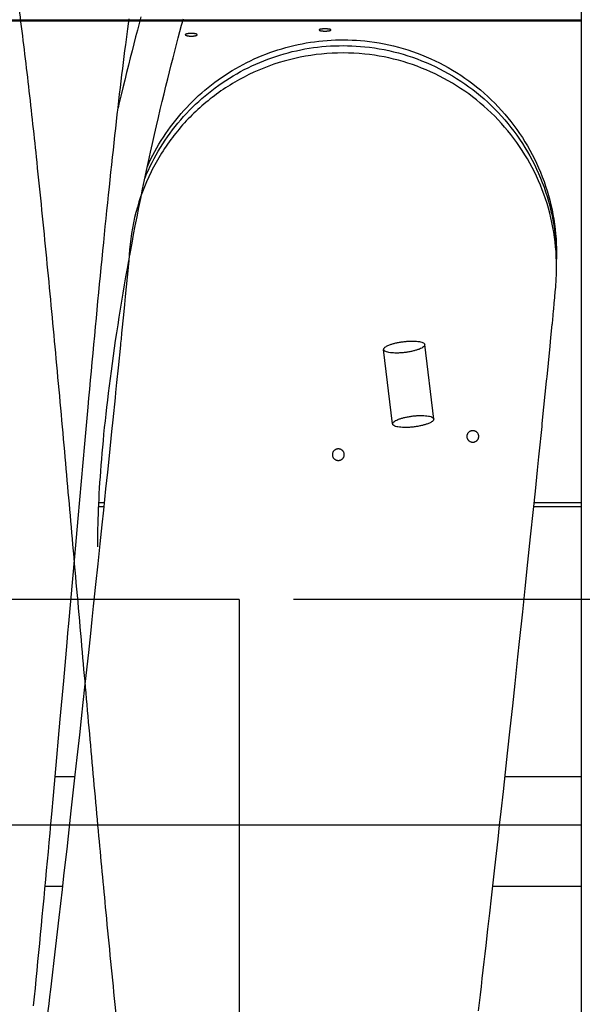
# Model space of a CAD drawing. Extents: x 0 to 594, y 0 to 420.
# Tile 29 of 33: x 343 to 365, y 313 to 351. Entities that reach past the tile are written whole.
import ezdxf

# ---------------------------------------------------------------- set-up
doc = ezdxf.new("R2010")
doc.units = 0
doc.header["$LTSCALE"] = 32.67
doc.linetypes.add('CENTER', pattern=[0.6, 0.375, -0.075, 0.075, -0.075])
for name, color, linetype in [('110528_DXF_CONTINUOUS_LINE', 7, 'CONTINUOUS'), ('110660_DXF_CONTINUOUS_LINE', 7, 'CONTINUOUS'), ('ASE_125_150-15_DXF_AXIS', 7, 'CONTINUOUS'), ('G_ASE_DUMMY_DXF_CONTINUOUS', 7, 'CONTINUOUS'), ('GUIDE_150_DXF_CONTINUOUS_L', 7, 'CONTINUOUS'), ('HOSE_125_150DXF_CONTINUOUS', 7, 'CONTINUOUS')]:
    doc.layers.add(name, color=color, linetype=linetype)

msp = doc.modelspace()

# ---------------------------------------------------------------- linework, layer by layer
at = {"layer": '110528_DXF_CONTINUOUS_LINE', "color": 7, "linetype": 'CONTINUOUS'}
msp.add_line((364.52491, 357.46359), (364.52491, 300.73154), dxfattribs=at)
at = {"layer": '110660_DXF_CONTINUOUS_LINE', "color": 9, "linetype": 'CONTINUOUS'}
for p, q in [((357.24888, 335.87216), (356.9014, 338.7448)), ((358.8373, 336.06429), (358.48982, 338.93693))]:
    msp.add_line(p, q, dxfattribs=at)
for points in [[(356.901, 338.75154), (356.901, 338.7658), (356.91461, 338.799), (356.95852, 338.84023), (357.0249, 338.8817), (357.11322, 338.92173), (357.22096, 338.9595), (357.34448, 338.99344), (357.48001, 339.02251), (357.62258, 339.04557), (357.76784, 339.06192), (357.9104, 339.07095), (358.04589, 339.0724), (358.16938, 339.06629), (358.27706, 339.05283), (358.36547, 339.03274), (358.43202, 339.00633), (358.47741, 338.97416), (358.49023, 338.9435), (358.49023, 338.93019)], [(358.49023, 338.93019), (358.49023, 338.91594), (358.47661, 338.88273), (358.4327, 338.8415), (358.36633, 338.80003), (358.278, 338.76), (358.17026, 338.72223), (358.04674, 338.68829), (357.91122, 338.65923), (357.76864, 338.63616), (357.62339, 338.61982), (357.48083, 338.61078), (357.34533, 338.60933), (357.22184, 338.61544), (357.11416, 338.6289), (357.02575, 338.64899), (356.95921, 338.6754), (356.91382, 338.70757), (356.901, 338.73824), (356.901, 338.75154)], [(357.24847, 335.8789), (357.24847, 335.89316), (357.26209, 335.92636), (357.306, 335.96759), (357.37237, 336.00906), (357.4607, 336.04909), (357.56844, 336.08686), (357.69196, 336.1208), (357.82749, 336.14986), (357.97006, 336.17293), (358.11531, 336.18928), (358.25788, 336.19831), (358.39337, 336.19976), (358.51686, 336.19365), (358.62454, 336.18019), (358.71295, 336.1601), (358.77949, 336.13369), (358.82488, 336.10152), (358.8377, 336.07085), (358.8377, 336.05755)], [(358.8377, 336.05755), (358.8377, 336.04329), (358.82409, 336.01009), (358.78018, 335.96886), (358.7138, 335.92739), (358.62548, 335.88736), (358.51774, 335.84959), (358.39422, 335.81565), (358.25869, 335.78659), (358.11612, 335.76352), (357.97086, 335.74717), (357.8283, 335.73814), (357.69281, 335.73669), (357.56932, 335.7428), (357.46164, 335.75626), (357.37323, 335.77635), (357.30669, 335.80276), (357.2613, 335.83493), (357.24847, 335.8656), (357.24847, 335.8789)]]:
    msp.add_open_spline(points, degree=3, knots=[0, 0, 0, 0, 0.02481617, 0.05865304, 0.10381791, 0.16049134, 0.22709802, 0.30233915, 0.38329588, 0.46822515, 0.55360741, 0.63760104, 0.71673469, 0.78932791, 0.85261041, 0.90544698, 0.94659665, 0.9768507, 1, 1, 1, 1], dxfattribs=at)
at = {"layer": 'ASE_125_150-15_DXF_AXIS', "color": 7, "linetype": 'CENTER'}
msp.add_line((385.27716, 329.09757), (227.67716, 329.09757), dxfattribs=at)
at = {"layer": 'G_ASE_DUMMY_DXF_CONTINUOUS', "color": 7, "linetype": 'CONTINUOUS'}
for p, q in [((347.50116, 351.44601), (347.07593, 351.44601)), ((364.52491, 351.44601), (349.15883, 351.44601)), ((346.12157, 332.83008), (345.91566, 332.83008)), ((364.52491, 332.83008), (362.7106, 332.83008)), ((344.98647, 322.25773), (344.23121, 322.25773)), ((364.52491, 322.25773), (361.58614, 322.25773)), ((344.50964, 318.01646), (343.84335, 318.01646)), ((364.52491, 318.01646), (361.11548, 318.01646))]:
    msp.add_line(p, q, dxfattribs=at)
at = {"layer": 'G_ASE_DUMMY_DXF_CONTINUOUS', "color": 9, "linetype": 'CONTINUOUS'}
for p, q in [((346.10569, 332.67803), (345.90871, 332.67803)), ((364.52491, 332.67803), (362.69483, 332.67803))]:
    msp.add_line(p, q, dxfattribs=at)
at = {"layer": 'GUIDE_150_DXF_CONTINUOUS_L', "color": 7, "linetype": 'CONTINUOUS'}
for points in [[(347.53853, 351.58514), (347.47091, 351.33342), (347.40288, 351.07734), (347.33452, 350.81719), (347.2658, 350.5527), (347.19645, 350.2828), (347.12657, 350.00766), (347.05613, 349.72711), (346.98476, 349.43952), (346.91253, 349.1449), (346.83947, 348.8432), (346.76522, 348.53268), (346.68973, 348.21288), (346.6574, 348.07404)], [(347.10713, 342.37477), (347.13351, 342.51956), (347.19475, 342.84994), (347.25787, 343.18463), (347.32311, 343.52474), (347.39073, 343.87135), (347.4605, 344.22311), (347.53197, 344.57748), (347.60527, 344.93498), (347.68024, 345.29478), (347.75595, 345.65234), (347.83233, 346.00744), (347.90936, 346.36005), (347.98607, 346.70597), (348.06222, 347.04432), (348.13792, 347.37588), (348.21272, 347.69902), (348.28633, 348.01283), (348.35891, 348.31823), (348.43068, 348.61643), (348.50158, 348.90741), (348.57157, 349.19121), (348.64091, 349.46911), (348.70958, 349.74115), (348.77753, 350.00728), (348.84502, 350.26864), (348.91207, 350.52543), (348.97861, 350.77743), (349.04472, 351.02509), (349.11041, 351.26852), (349.17563, 351.5076)], [(345.87266, 331.12588), (345.87309, 331.28926), (345.87452, 331.46542), (345.87695, 331.64451), (345.88039, 331.82638), (345.88486, 332.01116), (345.89037, 332.1992), (345.89695, 332.3905), (345.9046, 332.58506), (345.91336, 332.78321), (345.92325, 332.98497), (345.93427, 333.19032), (345.94647, 333.39965), (345.95986, 333.61295), (345.97447, 333.83024), (345.99034, 334.05188), (346.0075, 334.27792), (346.02597, 334.50833), (346.04581, 334.7434), (346.06704, 334.98326), (346.08971, 335.2278), (346.11382, 335.47698), (346.13941, 335.73087), (346.16651, 335.98939), (346.19511, 336.25223), (346.22522, 336.51938), (346.25686, 336.79082), (346.29001, 337.06615), (346.32467, 337.34538), (346.36086, 337.62843), (346.39853, 337.91481), (346.43768, 338.20449), (346.47832, 338.49739), (346.5204, 338.79303), (346.56389, 339.09133), (346.60881, 339.39224), (346.65509, 339.69529), (346.70269, 340.00024), (346.75162, 340.30717), (346.8019, 340.61609), (346.85343, 340.92646), (346.90628, 341.23866), (346.96068, 341.55401), (347.01664, 341.87237), (347.07129, 342.17772)]]:
    msp.add_lwpolyline(points, dxfattribs=at)
at = {"layer": 'HOSE_125_150DXF_CONTINUOUS', "color": 9, "linetype": 'CONTINUOUS'}
for p, q in [((364.52491, 351.46257), (242.52491, 351.46257)), ((242.52491, 351.4293), (364.52491, 351.4293)), ((364.52491, 351.46257), (364.52491, 306.73257)), ((351.32491, 329.09757), (254.72491, 329.09757)), ((351.32491, 329.09757), (351.32491, 305.77346)), ((242.52491, 320.40395), (364.52491, 320.40395))]:
    msp.add_line(p, q, dxfattribs=at)
at = {"layer": 'HOSE_125_150DXF_CONTINUOUS', "color": 7, "linetype": 'CONTINUOUS'}
for p, q in [((363.57491, 342.23193), (363.57491, 342.45536)), ((347.0689, 342.15191), (347.06117, 342.06891)), ((347.07708, 342.24117), (347.0689, 342.15191)), ((347.08433, 342.32263), (347.07708, 342.24117)), ((347.08907, 342.37856), (347.08433, 342.32263)), ((347.08704, 342.39576), (347.08602, 342.37652)), ((347.08739, 342.39574), (347.0863, 342.3765)), ((347.09037, 342.39558), (347.08896, 342.37728)), ((363.5749, 341.91766), (363.57491, 342.23193)), ((347.03377, 341.78186), (347.00979, 341.53463)), ((347.06117, 342.06891), (347.03377, 341.78186)), ((363.57114, 341.66707), (363.57221, 341.71045)), ((363.57221, 341.71045), (363.57371, 341.78829)), ((363.57371, 341.78829), (363.5743, 341.83027)), ((363.5743, 341.83027), (363.5747, 341.8738)), ((363.5747, 341.8738), (363.5749, 341.91766)), ((363.5518, 341.2698), (363.55706, 341.35136)), ((363.55706, 341.35136), (363.55998, 341.40085)), ((363.55998, 341.40085), (363.5624, 341.44559)), ((363.5624, 341.44559), (363.56459, 341.49004)), ((363.56459, 341.49004), (363.56651, 341.53321)), ((363.56651, 341.53321), (363.56816, 341.57478)), ((363.56816, 341.57478), (363.56985, 341.62346)), ((363.56985, 341.62346), (363.57114, 341.66707)), ((363.51392, 340.79826), (363.52799, 340.9593)), ((363.52799, 340.9593), (363.53737, 341.07329)), ((363.53737, 341.07329), (363.54275, 341.14226)), ((363.54275, 341.14226), (363.54731, 341.20457)), ((363.54731, 341.20457), (363.5518, 341.2698)), ((363.48938, 340.53166), (363.50992, 340.75394)), ((363.50992, 340.75394), (363.51392, 340.79826)), ((346.90616, 340.48979), (346.86512, 340.08049)), ((363.44401, 340.05862), (363.4637, 340.26192)), ((346.86512, 340.08049), (346.79493, 339.38365)), ((363.36044, 339.21099), (363.41038, 339.71491)), ((363.32667, 338.87194), (363.36044, 339.21099)), ((346.74712, 338.91101), (346.65911, 338.04371)), ((363.261, 338.2175), (363.32667, 338.87194)), ((346.65911, 338.04371), (346.60158, 337.4791)), ((363.08948, 336.52206), (363.19142, 337.52765)), ((346.54041, 336.88187), (346.45339, 336.03269)), ((346.45339, 336.03269), (346.40733, 335.585)), ((345.37089, 335.10457), (345.43516, 335.81482)), ((346.40733, 335.585), (346.30975, 334.64044)), ((345.30654, 334.38968), (345.37089, 335.10457)), ((346.30975, 334.64044), (346.24513, 334.01662)), ((345.24212, 333.67047), (345.30654, 334.38968)), ((362.75749, 333.28313), (362.84068, 334.09038)), ((346.24513, 334.01662), (346.17745, 333.36595)), ((345.17761, 332.94728), (345.24212, 333.67047)), ((346.17745, 333.36595), (346.09215, 332.54837)), ((362.68378, 332.57151), (362.75749, 333.28313)), ((345.113, 332.22043), (345.17761, 332.94728)), ((362.57369, 331.51244), (362.68378, 332.57151)), ((345.04829, 331.49034), (345.113, 332.22043)), ((346.09215, 332.54837), (346.03266, 331.98029)), ((346.03266, 331.98029), (345.9552, 331.24311)), ((344.98349, 330.75746), (345.04829, 331.49034)), ((362.47244, 330.54341), (362.57369, 331.51244)), ((345.9552, 331.24311), (345.8742, 330.47458)), ((344.75603, 328.17701), (344.98349, 330.75746)), ((345.8742, 330.47458), (345.78937, 329.67326)), ((362.36475, 329.51718), (362.47244, 330.54341)), ((345.78937, 329.67326), (345.70054, 328.83767)), ((362.26984, 328.61758), (362.36475, 329.51718)), ((345.70054, 328.83767), (345.64525, 328.31922)), ((362.14944, 327.48171), (362.26984, 328.61758)), ((345.64525, 328.31922), (345.58837, 327.7875)), ((345.58837, 327.7875), (345.50996, 327.05722)), ((344.56025, 325.95635), (344.69086, 327.43714)), ((362.0863, 326.88875), (362.14944, 327.48171)), ((345.50996, 327.05722), (345.44917, 326.49283)), ((361.97631, 325.86012), (362.0863, 326.88875)), ((345.44917, 326.49283), (345.36532, 325.71712)), ((344.42928, 324.47675), (344.56025, 325.95635)), ((361.88373, 324.99845), (361.97631, 325.86012)), ((345.36532, 325.71712), (345.30021, 325.1173)), ((345.30021, 325.1173), (345.23311, 324.50148)), ((361.78669, 324.10011), (361.88373, 324.99845)), ((344.36364, 323.73851), (344.42928, 324.47675)), ((345.23311, 324.50148), (345.16398, 323.86927)), ((345.16398, 323.86927), (345.11673, 323.43858)), ((361.68497, 323.16318), (361.78669, 324.10011)), ((344.2979, 323.00192), (344.36364, 323.73851)), ((345.11673, 323.43858), (345.06851, 323.00039)), ((361.60545, 322.43417), (361.68497, 323.16318)), ((344.23208, 322.26747), (344.2979, 323.00192)), ((345.06851, 323.00039), (344.99436, 322.32902)), ((344.99436, 322.32902), (344.94371, 321.87194)), ((361.52307, 321.68249), (361.60545, 322.43417)), ((344.16618, 321.53556), (344.23208, 322.26747)), ((344.94371, 321.87194), (344.89205, 321.40726)), ((361.43786, 320.90845), (361.52307, 321.68249)), ((344.89205, 321.40726), (344.83932, 320.93451)), ((344.83932, 320.93451), (344.78547, 320.45341)), ((361.37946, 320.38019), (361.43786, 320.90845)), ((344.78547, 320.45341), (344.73042, 319.96338)), ((361.31978, 319.84241), (361.37946, 320.38019)), ((344.73042, 319.96338), (344.6741, 319.46388)), ((361.25876, 319.29468), (361.31978, 319.84241)), ((344.6741, 319.46388), (344.61647, 318.9547)), ((361.19635, 318.73644), (361.25876, 319.29468)), ((344.61647, 318.9547), (344.55744, 318.43526)), ((361.13233, 318.16609), (361.19635, 318.73644)), ((344.55744, 318.43526), (344.49702, 317.90607)), ((361.06649, 317.58205), (361.13233, 318.16609)), ((344.49702, 317.90607), (344.43531, 317.36793)), ((344.43531, 317.36793), (344.37246, 316.8225)), ((360.9987, 316.98357), (361.06649, 317.58205)), ((344.37246, 316.8225), (344.30865, 316.27142)), ((360.9287, 316.36849), (360.9987, 316.98357)), ((344.30865, 316.27142), (344.24398, 315.71594)), ((344.24398, 315.71594), (344.17861, 315.15757)), ((344.17861, 315.15757), (344.1128, 314.59876))]:
    msp.add_line(p, q, dxfattribs=at)
for points in [[(345.43516, 335.81482), (345.49937, 336.52002), (345.53144, 336.87061), (345.56348, 337.2197), (345.59549, 337.56726), (345.62748, 337.91324), (345.65943, 338.25751), (345.69134, 338.60002), (345.72322, 338.94072), (345.75506, 339.27955), (345.78686, 339.61641), (345.81862, 339.95131), (345.85034, 340.28422), (345.88202, 340.6151), (345.91366, 340.94391), (345.94527, 341.27065), (345.97685, 341.59529), (346.0084, 341.91776), (346.03992, 342.23805), (346.07141, 342.55615), (346.10287, 342.87197), (346.13428, 343.18532), (346.16564, 343.49618), (346.19696, 343.8045), (346.2282, 344.11004), (346.25937, 344.41276), (346.29046, 344.71264), (346.32148, 345.00953), (346.35239, 345.3033), (346.38323, 345.59402), (346.414, 345.88182), (346.44469, 346.16664), (346.47531, 346.44848), (346.50589, 346.72754), (346.53643, 347.00383), (346.56692, 347.27727), (346.59737, 347.54794), (346.62782, 347.81607), (346.65824, 348.08136), (346.68855, 348.34315), (346.71877, 348.60156), (346.74888, 348.85642), (346.77877, 349.10675), (346.80843, 349.35254), (346.83785, 349.59381), (346.86693, 349.82965), (346.89564, 350.05992), (346.92399, 350.28486), (346.95194, 350.5041), (346.97946, 350.71753), (347.00657, 350.92541), (347.03329, 351.12794), (347.05961, 351.32518), (347.08555, 351.51721)], [(347.00979, 341.53463), (346.93648, 340.79322), (346.90616, 340.48979)], [(363.4637, 340.26192), (363.46599, 340.2857), (363.46828, 340.30957), (363.48938, 340.53166)], [(363.41038, 339.71491), (363.41417, 339.75329), (363.44401, 340.05862)], [(346.79493, 339.38365), (346.77156, 339.15237), (346.76352, 339.07298), (346.75537, 338.99249), (346.74712, 338.91101)], [(363.19142, 337.52765), (363.19968, 337.60938), (363.2078, 337.68978), (363.261, 338.2175)], [(346.60158, 337.4791), (346.56122, 337.08477), (346.54041, 336.88187)], [(363.01399, 335.78123), (363.02523, 335.89139), (363.08948, 336.52206)], [(362.88031, 334.47518), (362.89324, 334.6008), (362.90603, 334.72508), (363.01399, 335.78123)], [(362.84068, 334.09038), (362.85403, 334.22002), (362.88031, 334.47518)], [(344.69086, 327.43714), (344.72346, 327.80716), (344.75603, 328.17701)], [(343.39903, 313.4162), (343.43282, 313.75371), (343.46655, 314.09288), (343.50023, 314.43373), (343.53387, 314.7762), (343.56747, 315.12025), (343.60103, 315.46588), (343.63455, 315.81306), (343.66803, 316.16173), (343.70147, 316.51185), (343.73488, 316.86338), (343.76825, 317.21625), (343.80159, 317.5704), (343.83489, 317.92578), (343.86816, 318.28233), (343.9014, 318.63999), (343.9346, 318.99871), (343.96778, 319.35843), (344.00092, 319.71912), (344.03404, 320.08073), (344.06712, 320.44321), (344.10017, 320.80654), (344.16618, 321.53556)], [(360.56506, 313.22521), (360.60093, 313.53116), (360.63715, 313.8411), (360.67358, 314.15364), (360.71023, 314.46909), (360.74706, 314.78705), (360.78379, 315.10506), (360.82041, 315.42306), (360.85693, 315.74098), (360.9287, 316.36849)], [(344.1128, 314.59876), (344.04677, 314.04138), (344.0138, 313.7643), (343.98086, 313.48836), (343.94805, 313.2144), (343.91538, 312.94251), (343.88283, 312.6727), (343.85051, 312.40562), (343.81841, 312.14141), (343.78654, 311.87999), (343.75494, 311.62172), (343.72362, 311.36663), (343.69259, 311.1147), (343.66188, 310.86625), (343.63148, 310.62133), (343.60139, 310.37989), (343.57163, 310.14206), (343.54221, 309.90795), (343.51312, 309.67744), (343.48434, 309.45027)]]:
    msp.add_lwpolyline(points, dxfattribs=at)
msp.add_arc((355.3149, 341.94886), 8.23999, 177.024985, 177.515237, dxfattribs=at)
at = {"layer": 'HOSE_125_150DXF_CONTINUOUS', "color": 9, "linetype": 'CONTINUOUS'}
for points, knots in [([(351.32491, 305.77346), (351.23612, 305.11214), (351.06158, 303.88024), (350.8168, 302.38316), (350.61276, 301.30913), (350.46041, 300.5946), (350.30841, 299.97053), (350.15692, 299.43874), (350.00587, 299.00084), (349.87363, 298.69752), (349.76491, 298.50533), (349.68856, 298.39451), (349.61198, 298.30756), (349.53389, 298.24382), (349.45299, 298.2045), (349.36881, 298.19294), (349.28497, 298.21102), (349.20045, 298.25849), (349.11534, 298.3365), (349.02933, 298.44612), (348.94349, 298.58595), (348.83211, 298.80693), (348.70213, 299.13221), (348.55167, 299.5963), (348.39718, 300.16775), (348.23906, 300.84979), (348.08065, 301.6289), (347.91689, 302.53055), (347.74874, 303.55696), (347.52044, 305.08624), (347.23517, 307.24097), (346.90109, 310.09034), (346.54836, 313.40822), (346.21483, 316.7999), (345.88877, 320.28864), (345.57933, 323.71353), (345.25316, 327.39858), (344.92724, 331.10697), (344.59254, 334.88367), (344.2585, 338.56861), (343.9069, 342.29299), (343.56303, 345.72037), (343.21872, 348.88011), (342.93595, 351.2311), (342.69843, 353.00759), (342.52211, 354.2281), (342.34144, 355.36978), (342.15958, 356.39923), (341.9825, 357.28379), (341.8078, 358.0422), (341.65322, 358.60819), (341.5221, 359.00794), (341.42904, 359.25652), (341.33609, 359.46958), (341.24324, 359.64703), (341.15036, 359.78902), (341.05512, 359.89785), (340.95523, 359.9722), (340.84628, 360.00495), (340.736, 359.9871), (340.64332, 359.93023), (340.56241, 359.85257), (340.48897, 359.75961), (340.41568, 359.64461), (340.33995, 359.50288), (340.26226, 359.33288), (340.15045, 359.05184), (340.01345, 358.63482), (339.85582, 358.0567), (339.69244, 357.3564), (339.52463, 356.53049), (339.35802, 355.60471), (339.19536, 354.60553), (338.96481, 353.06255), (338.67484, 350.86308), (338.32248, 347.83965), (337.98105, 344.59849), (337.63833, 341.10519), (337.30347, 337.51048), (336.95045, 333.58361), (336.59785, 329.58311), (336.2357, 325.46781), (335.87414, 321.42045), (335.49364, 317.30752), (335.12943, 313.59039), (334.7735, 310.23514), (334.49096, 307.80458), (334.25396, 305.95565), (334.07752, 304.67434), (333.89667, 303.46713), (333.7147, 302.3694), (333.53746, 301.41592), (333.36245, 300.5864), (333.18371, 299.86075), (333.02298, 299.32371), (332.89124, 298.96581), (332.79826, 298.74861), (332.70541, 298.56698), (332.61065, 298.41789), (332.51304, 298.30294), (332.40982, 298.22471), (332.30106, 298.19042), (332.19692, 298.20575), (332.10379, 298.25774), (332.01695, 298.33761), (331.93094, 298.4476), (331.84213, 298.59269), (331.75111, 298.77533), (331.61868, 299.0917), (331.45773, 299.57819), (331.2735, 300.26844), (331.0822, 301.12326), (330.88565, 302.14651), (330.69049, 303.30481), (330.49988, 304.56371), (330.30764, 305.95191), (330.11028, 307.49792), (329.83246, 309.83801), (329.47739, 313.13282), (329.10609, 316.914), (328.76027, 320.62905), (328.45084, 324.06296), (328.12468, 327.75255), (327.79876, 331.46049), (327.46407, 335.23137), (327.13007, 338.90502), (326.77851, 342.6119), (326.43468, 346.01726), (326.09039, 349.15016), (325.80755, 351.47663), (325.56988, 353.2309), (325.3936, 354.43284), (325.21299, 355.55456), (325.03116, 356.56325), (324.85413, 357.42691), (324.67955, 358.16382), (324.52494, 358.71112), (324.39361, 359.09506), (324.30058, 359.33178), (324.20767, 359.53293), (324.11483, 359.69847), (324.02185, 359.82863), (323.92626, 359.92552), (323.82487, 359.98743), (323.71455, 360.00489), (323.60566, 359.97177), (323.51183, 359.90164), (323.42673, 359.80749), (323.34736, 359.69342), (323.26805, 359.55351), (323.18606, 359.3821), (323.10193, 359.17748), (322.98086, 358.84058), (322.83254, 358.34325), (322.6618, 357.65658), (322.48483, 356.82794), (322.30308, 355.85405), (322.12258, 354.76586), (321.94637, 353.59515), (321.69709, 351.79657), (321.3836, 349.24726), (321.00225, 345.76588), (320.63247, 342.06509), (320.26133, 338.11627), (319.89905, 334.10149), (319.51729, 329.77534), (319.13587, 325.43711), (318.74425, 321.06031), (318.35396, 316.85869), (317.94375, 312.71476), (317.55758, 309.16233), (317.23653, 306.54828), (317.0091, 304.8785), (316.83699, 303.71189), (316.66504, 302.64781), (316.48938, 301.66856), (316.30972, 300.7846), (316.12859, 300.0215), (315.97431, 299.48007), (315.8535, 299.12448), (315.76557, 298.89642), (315.67552, 298.6954), (315.58267, 298.52352), (315.48976, 298.3871), (315.39626, 298.28587), (315.30071, 298.21977), (315.20105, 298.19149), (315.10032, 298.2054), (315.00001, 298.2609), (314.90018, 298.35791), (314.79961, 298.49765), (314.69919, 298.67879), (314.60473, 298.88813), (314.5147, 299.12115), (314.39389, 299.47617), (314.23961, 300.01689), (314.05848, 300.77914), (313.87312, 301.69033), (313.68734, 302.73125), (313.49527, 303.93449), (313.29808, 305.30109), (313.10198, 306.78696), (312.91071, 308.34735), (312.64332, 310.66886), (312.30591, 313.86903), (311.89297, 318.12349), (311.50169, 322.40064), (311.11907, 326.70902), (310.75703, 330.82966), (310.37577, 335.13581), (309.99464, 339.32323), (309.60358, 343.40856), (309.21487, 347.18308), (308.86689, 350.22515), (308.57726, 352.47871), (308.36821, 353.96109), (308.16964, 355.23177), (307.97954, 356.32333), (307.78525, 357.30259), (307.58551, 358.15673), (307.41136, 358.76655), (307.2684, 359.17069), (307.16563, 359.41891), (307.06055, 359.62829), (306.95186, 359.79618), (306.84234, 359.91617), (306.73069, 359.98708), (306.61669, 360.00491), (306.50782, 359.97151), (306.40452, 359.89405), (306.29977, 359.77143), (306.1932, 359.59956), (306.08456, 359.37595), (305.9757, 359.10353), (305.82051, 358.64628), (305.63199, 357.95266), (305.40813, 356.94364), (305.17818, 355.70813), (304.91522, 354.07395), (304.63098, 352.03807), (304.3825, 350.02729), (304.17914, 348.25694), (304.01513, 346.76127), (303.84672, 345.15859), (303.6224, 342.93996), (303.34101, 340.01976), (303.00613, 336.37992), (302.65314, 332.42431), (302.30929, 328.51401), (301.965, 324.61151), (301.63083, 320.88887), (301.27904, 317.10379), (300.92724, 313.51862), (300.5663, 310.11475), (300.26022, 307.50195), (300.00277, 305.53213), (299.81193, 304.18546), (299.61643, 302.93252), (299.42721, 301.85378), (299.25174, 300.97335), (299.09012, 300.25953), (298.92502, 299.63518), (298.77658, 299.17327), (298.65507, 298.86539), (298.56918, 298.67806), (298.48336, 298.5211), (298.3957, 298.39184), (298.30534, 298.29169), (298.21001, 298.22318), (298.11064, 298.1921), (298.01269, 298.20278), (297.92127, 298.24901), (297.83426, 298.32472), (297.74817, 298.43052), (297.65935, 298.57126), (297.56834, 298.74944), (297.43579, 299.05965), (297.27481, 299.53864), (297.09065, 300.22007), (296.89938, 301.06603), (296.70285, 302.08047), (296.51327, 303.19762), (296.3327, 304.37746), (296.15516, 305.63952), (295.97288, 307.03961), (295.71648, 309.15174), (295.38832, 312.12248), (295.00813, 315.90232), (294.61692, 320.05688), (294.22505, 324.40597), (293.81219, 329.09276), (293.42743, 333.46371), (293.06083, 337.53814), (292.7271, 341.12363), (292.37593, 344.70075), (292.07504, 347.54366), (291.82867, 349.68999), (291.65193, 351.14471), (291.47067, 352.54049), (291.2843, 353.8658), (291.09811, 355.0737), (290.90797, 356.18329), (290.71351, 357.18169), (290.52123, 358.02388), (290.33825, 358.68839), (290.18788, 359.13335), (290.06174, 359.43179), (289.96885, 359.61601), (289.87601, 359.76471), (289.78281, 359.87812), (289.68823, 359.95646), (289.59004, 359.99847), (289.48895, 359.99935), (289.38715, 359.95746), (289.28653, 359.87329), (289.18576, 359.74672), (289.08533, 359.57888), (288.98804, 359.3761), (288.89298, 359.14077), (288.76151, 358.76544), (288.59415, 358.18395), (288.39829, 357.35463), (288.1978, 356.35262), (287.99677, 355.19926), (287.78883, 353.85891), (287.57533, 352.33132), (287.30911, 350.24413), (286.99207, 347.48941), (286.63016, 344.02243), (286.24832, 340.07962), (285.86725, 335.92392), (285.47559, 331.5161), (285.084, 327.05718), (284.67176, 322.40887), (284.26915, 318.01749), (283.92667, 314.49342), (283.66277, 311.93827), (283.46053, 310.07489), (283.25837, 308.31738), (283.0514, 306.63521), (282.83927, 305.04546), (282.62589, 303.59718), (282.41807, 302.33847), (282.21297, 301.24493), (282.00366, 300.29192), (281.81516, 299.5895), (281.6601, 299.12498), (281.55119, 298.84713), (281.44259, 298.61804), (281.33177, 298.43416), (281.21803, 298.29714), (281.11065, 298.22185), (281.02542, 298.19791), (280.94203, 298.19571), (280.84956, 298.23127), (280.75916, 298.30322), (280.67938, 298.39272), (280.60006, 298.50803), (280.51805, 298.65405), (280.43396, 298.83268), (280.31234, 299.13388), (280.16384, 299.58763), (279.99338, 300.22302), (279.81657, 301.0002), (279.63492, 301.92283), (279.3855, 303.36002), (279.07544, 305.45884), (278.71484, 308.30926), (278.33371, 311.71694), (277.96413, 315.35881), (277.59315, 319.26331), (277.23086, 323.25063), (276.84906, 327.56432), (276.46763, 331.90676), (276.07597, 336.30562), (275.68553, 340.54723), (275.27507, 344.7513), (274.88155, 348.44298), (274.49642, 351.64927), (274.18948, 353.88125), (273.92918, 355.50617), (273.7392, 356.56556), (273.54509, 357.51057), (273.34937, 358.31333), (273.18187, 358.8726), (273.05014, 359.23031), (272.95514, 359.45211), (272.85792, 359.64101), (272.75745, 359.79468), (272.65629, 359.90723), (272.55239, 359.97901), (272.44278, 360.00558), (272.33298, 359.98132), (272.22884, 359.91159), (272.12384, 359.79688), (272.0172, 359.63315), (271.9086, 359.41794), (271.79978, 359.15393), (271.65863, 358.74887), (271.49377, 358.16975), (271.30255, 357.3608), (271.10617, 356.38307), (270.9051, 355.23391), (270.70369, 353.93944), (270.4956, 352.4615), (270.28197, 350.80118), (270.06939, 349.01319), (269.86209, 347.15307), (269.57392, 344.42484), (269.21012, 340.71669), (268.76352, 335.86273), (268.34908, 331.18315), (267.95379, 326.68581), (267.59211, 322.61084), (267.21142, 318.44558), (266.83084, 314.48885), (266.44044, 310.73156), (266.10914, 307.85243), (265.82993, 305.6905), (265.62343, 304.22369), (265.41202, 302.86969), (265.20329, 301.69321), (265.00494, 300.7265), (264.81638, 299.94198), (264.64891, 299.36818), (264.50576, 298.97472), (264.4052, 298.73968), (264.30476, 298.54636), (264.20429, 298.39452), (264.10303, 298.28383), (263.99671, 298.21229), (263.87966, 298.18831), (263.76019, 298.22454), (263.64835, 298.3126), (263.54293, 298.44327), (263.4405, 298.614), (263.34004, 298.82298), (263.2394, 299.07362), (263.08915, 299.50955), (262.90274, 300.18512), (262.6866, 301.14751), (262.46968, 302.2919), (262.24479, 303.65461), (262.01388, 305.2362), (261.79646, 306.89022), (261.5948, 308.54933), (261.40244, 310.23153), (261.20496, 312.05709), (260.92975, 314.72931), (260.5773, 318.37612), (260.16522, 322.8917), (259.74165, 327.67793), (259.31831, 332.49862), (258.87289, 337.48165), (258.49879, 341.48076), (258.1989, 344.49734), (257.99139, 346.49723), (257.77852, 348.44408), (257.55975, 350.32013), (257.34114, 352.05761), (257.11769, 353.68249), (256.88899, 355.17439), (256.65878, 356.48645), (256.43462, 357.57316), (256.24389, 358.34105), (256.084, 358.86768), (255.96609, 359.19981), (255.84849, 359.47495), (255.73119, 359.69283), (255.62762, 359.8352), (255.5429, 359.91648), (255.48289, 359.95905), (255.4223, 359.98686), (255.36107, 359.99941), (255.29963, 359.99624), (255.2367, 359.97686), (255.17267, 359.94011), (255.08014, 359.86173), (254.96746, 359.71503), (254.8407, 359.48412), (254.76412, 359.30462), (254.72491, 359.20437)], [0, 0, 0, 0, 0.00285905, 0.00533087, 0.00649895, 0.00754307, 0.00846094, 0.00925067, 0.00991138, 0.01044482, 0.01066537, 0.01085659, 0.01102045, 0.01116025, 0.01128597, 0.01140099, 0.01151741, 0.01164688, 0.01181178, 0.01200891, 0.01224214, 0.01251374, 0.01306832, 0.01374091, 0.01460336, 0.01560389, 0.01674037, 0.01800966, 0.01953028, 0.02119671, 0.02463475, 0.02884282, 0.03348901, 0.03893105, 0.04344545, 0.04850262, 0.05366571, 0.0592968, 0.06445353, 0.06991149, 0.07515068, 0.08048259, 0.08467064, 0.0887695, 0.09062825, 0.09235013, 0.09405332, 0.09558077, 0.09682911, 0.09791823, 0.09891504, 0.09934167, 0.09972049, 0.10005194, 0.10033706, 0.10057771, 0.10077725, 0.10095417, 0.10110461, 0.10125122, 0.10141824, 0.10156249, 0.10173045, 0.1019245, 0.10214614, 0.10241845, 0.10272494, 0.10344173, 0.10429772, 0.10529188, 0.10652236, 0.10790851, 0.10932212, 0.11085983, 0.11459307, 0.11882725, 0.12390201, 0.12855732, 0.1338671, 0.1393712, 0.14545098, 0.15107479, 0.15707256, 0.16286205, 0.16877303, 0.17307578, 0.17731911, 0.17925723, 0.18106276, 0.18286096, 0.18448744, 0.18583023, 0.18701611, 0.18811949, 0.18903177, 0.18941611, 0.18975306, 0.19004354, 0.19028925, 0.19050854, 0.19068656, 0.19083753, 0.19098387, 0.19112357, 0.1912888, 0.19148633, 0.19172002, 0.1920166, 0.19235981, 0.19318883, 0.19420956, 0.1954201, 0.1969413, 0.19867362, 0.2004528, 0.20239671, 0.2046784, 0.20713078, 0.21249377, 0.21887733, 0.22341012, 0.22848077, 0.23365048, 0.23928087, 0.24442971, 0.2498714, 0.25508657, 0.26038414, 0.26453663, 0.26859105, 0.27042551, 0.27212185, 0.27379611, 0.27529349, 0.27651323, 0.27757314, 0.27853791, 0.27894851, 0.27931142, 0.27962722, 0.27989719, 0.28012361, 0.28031058, 0.28047737, 0.28062391, 0.28077447, 0.28095166, 0.28111952, 0.28131679, 0.28154581, 0.28180798, 0.28213042, 0.28249336, 0.28334151, 0.28435266, 0.28552457, 0.28697157, 0.28859728, 0.29025067, 0.29204421, 0.29637731, 0.30125558, 0.30705017, 0.31231319, 0.31824995, 0.32432249, 0.33092182, 0.33691002, 0.34315106, 0.3490023, 0.35475249, 0.35846172, 0.36028668, 0.36197307, 0.36351437, 0.36490498, 0.36623567, 0.3673789, 0.36826483, 0.3686466, 0.36898769, 0.36931179, 0.36958978, 0.36982373, 0.37001729, 0.37017725, 0.37031569, 0.37045065, 0.37060147, 0.3707991, 0.37104243, 0.37133684, 0.37168516, 0.37202569, 0.37240689, 0.37329168, 0.37443368, 0.37576317, 0.37727539, 0.37896396, 0.38098385, 0.3831914, 0.38538569, 0.38771977, 0.39320423, 0.39917345, 0.40603478, 0.41160735, 0.41770659, 0.42375883, 0.43013045, 0.43572293, 0.44134349, 0.4463888, 0.44884203, 0.45107874, 0.45280308, 0.45435249, 0.45582599, 0.45708012, 0.45811033, 0.45854121, 0.45891629, 0.45926079, 0.45954374, 0.45977066, 0.45995264, 0.46009914, 0.46024979, 0.46042716, 0.46064561, 0.46093742, 0.4612913, 0.46170965, 0.46219363, 0.46335958, 0.46478706, 0.46662144, 0.46874347, 0.47187883, 0.4754287, 0.47742455, 0.47951425, 0.48187571, 0.48432948, 0.48906905, 0.49444603, 0.49999125, 0.50608533, 0.51126545, 0.5167776, 0.52210013, 0.52755357, 0.53221293, 0.53676661, 0.53882494, 0.54072486, 0.5425943, 0.54425827, 0.54541717, 0.54644064, 0.54739375, 0.54818367, 0.54851763, 0.54881147, 0.54906614, 0.54928326, 0.54947937, 0.54964132, 0.54978071, 0.54991527, 0.55005219, 0.55021339, 0.55040615, 0.55063466, 0.55092534, 0.55126251, 0.55207926, 0.55308773, 0.5542862, 0.55579466, 0.5575147, 0.55914103, 0.56090874, 0.56297548, 0.56519068, 0.57002512, 0.57578155, 0.58146801, 0.5879052, 0.59449191, 0.60162767, 0.60670618, 0.61202048, 0.61705709, 0.62210697, 0.62426956, 0.62631395, 0.62838592, 0.63030031, 0.63204836, 0.63362248, 0.63512366, 0.63640621, 0.63732281, 0.63807613, 0.63841652, 0.63871033, 0.63895926, 0.63916626, 0.63933682, 0.63948095, 0.63961483, 0.63975819, 0.63994306, 0.64017099, 0.64044862, 0.64077947, 0.64113375, 0.64153564, 0.642483, 0.64372467, 0.64518602, 0.64686083, 0.64874071, 0.65099758, 0.65346964, 0.65775614, 0.66287853, 0.66840544, 0.67472917, 0.68075947, 0.68736638, 0.69390825, 0.70075461, 0.70626134, 0.70907915, 0.71176109, 0.71429236, 0.71665931, 0.71902308, 0.72116429, 0.72293161, 0.72448911, 0.72593101, 0.72711166, 0.72760302, 0.72802866, 0.72838965, 0.72868817, 0.72894632, 0.72914884, 0.72923705, 0.72932218, 0.72950243, 0.72964597, 0.72981522, 0.73001402, 0.73024466, 0.73053204, 0.73085942, 0.73163591, 0.73257576, 0.7336775, 0.73505039, 0.73660449, 0.73992719, 0.74413984, 0.74891474, 0.75461902, 0.75982441, 0.76571998, 0.7717742, 0.7783799, 0.78439803, 0.79069689, 0.79663104, 0.80249715, 0.8066041, 0.81046775, 0.81214968, 0.81365499, 0.81507912, 0.81628267, 0.81719448, 0.81757865, 0.81791543, 0.81822779, 0.81848788, 0.81870008, 0.81887271, 0.81902127, 0.81916923, 0.81934026, 0.81955031, 0.81983182, 0.8201748, 0.82058192, 0.82105454, 0.82201204, 0.82316025, 0.82461559, 0.82628437, 0.82815864, 0.83022858, 0.83267929, 0.83533129, 0.83794357, 0.84069881, 0.84708614, 0.85390825, 0.86158479, 0.86721558, 0.87325269, 0.8791138, 0.88513716, 0.89028456, 0.89529948, 0.89755448, 0.89962476, 0.90164625, 0.90342604, 0.90474395, 0.90587406, 0.90688271, 0.90730287, 0.90766738, 0.90797736, 0.90823521, 0.90844542, 0.90861657, 0.90877635, 0.90893926, 0.90913397, 0.90937809, 0.90965515, 0.90998541, 0.91037065, 0.91081181, 0.91196049, 0.91337098, 0.91503742, 0.91695051, 0.9192885, 0.92188571, 0.92409845, 0.92644966, 0.92914047, 0.9319662, 0.93796004, 0.94483895, 0.95139484, 0.95854813, 0.96557408, 0.97283115, 0.97575815, 0.97856314, 0.98144623, 0.98414967, 0.98665598, 0.98894951, 0.99117726, 0.99312281, 0.99465656, 0.99593095, 0.99651124, 0.99701414, 0.99744041, 0.99779196, 0.998073, 0.99818997, 0.99829361, 0.99838683, 0.99847359, 0.99855881, 0.99864763, 0.99875323, 0.99887289, 0.99916511, 0.9995388, 1, 1, 1, 1]), ([(349.48121, 350.94804), (349.47034, 350.94804), (349.44875, 350.94772), (349.41694, 350.94626), (349.38643, 350.94385), (349.35782, 350.94055), (349.33164, 350.93641), (349.30847, 350.9315), (349.28884, 350.92594), (349.27302, 350.91986), (349.26125, 350.91328), (349.25343, 350.90626), (349.25026, 350.89785), (349.2534, 350.8894), (349.26117, 350.88224), (349.2729, 350.87544), (349.28867, 350.86908), (349.3083, 350.86319), (349.33145, 350.85794), (349.35758, 350.85348), (349.38617, 350.84989), (349.41673, 350.84726), (349.44864, 350.84566), (349.47031, 350.8453), (349.48121, 350.8453)], [0, 0, 0, 0, 0.06690936, 0.13287851, 0.19600333, 0.25527118, 0.31011088, 0.35910154, 0.40095306, 0.43564029, 0.4631306, 0.48364641, 0.49927672, 0.51501509, 0.53571263, 0.56333958, 0.59810583, 0.64020533, 0.68933494, 0.74413308, 0.80335423, 0.86663268, 0.93290225, 1, 1, 1, 1]), ([(349.48121, 350.8453), (349.49208, 350.8453), (349.51366, 350.84566), (349.54547, 350.84725), (349.57598, 350.84987), (349.6046, 350.85344), (349.63078, 350.8579), (349.65395, 350.86314), (349.67359, 350.86902), (349.6894, 350.87538), (349.70117, 350.88218), (349.70897, 350.88934), (349.71216, 350.89777), (349.70904, 350.9062), (349.70124, 350.91323), (349.68952, 350.9198), (349.67374, 350.92589), (349.65412, 350.93146), (349.63097, 350.93637), (349.60484, 350.94052), (349.57626, 350.94383), (349.5457, 350.94625), (349.51378, 350.94771), (349.49211, 350.94804), (349.48121, 350.94804)], [0, 0, 0, 0, 0.06689283, 0.13286567, 0.19602287, 0.25535769, 0.31030592, 0.35944885, 0.40149082, 0.43639878, 0.46412331, 0.4848454, 0.50056879, 0.51621532, 0.53670685, 0.56410009, 0.59864591, 0.64055413, 0.68953101, 0.74422031, 0.80337354, 0.86661922, 0.9328853, 1, 1, 1, 1]), ([(354.64131, 351.12431), (354.63044, 351.12431), (354.60886, 351.12404), (354.57706, 351.12286), (354.54656, 351.1209), (354.51796, 351.11822), (354.49179, 351.11485), (354.46864, 351.11085), (354.44903, 351.10632), (354.43326, 351.10139), (354.42158, 351.09603), (354.41378, 351.09051), (354.4103, 351.0833), (354.41374, 351.07604), (354.42148, 351.07038), (354.43312, 351.06479), (354.44885, 351.05959), (354.46844, 351.05473), (354.49157, 351.0504), (354.5177, 351.04671), (354.54627, 351.04374), (354.57683, 351.04156), (354.60874, 351.04023), (354.63041, 351.03993), (354.64131, 351.03993)], [0, 0, 0, 0, 0.0679452, 0.13492192, 0.19897111, 0.25903673, 0.31450738, 0.36390288, 0.40586737, 0.44029526, 0.4670155, 0.48604315, 0.49936935, 0.51278811, 0.53196445, 0.5587778, 0.59323759, 0.63540706, 0.68490771, 0.7403135, 0.80032075, 0.86452708, 0.93182665, 1, 1, 1, 1]), ([(354.64131, 351.03993), (354.65218, 351.03993), (354.67376, 351.04023), (354.70557, 351.04155), (354.73608, 351.04372), (354.76468, 351.04668), (354.79085, 351.05037), (354.814, 351.05469), (354.83361, 351.05954), (354.84938, 351.06475), (354.86106, 351.07034), (354.86883, 351.076), (354.87232, 351.08323), (354.86889, 351.09046), (354.86111, 351.09598), (354.84948, 351.10135), (354.83374, 351.10628), (354.81415, 351.11082), (354.79102, 351.11482), (354.7649, 351.11819), (354.73632, 351.12088), (354.70577, 351.12285), (354.67387, 351.12404), (354.65221, 351.12431), (354.64131, 351.12431)], [0, 0, 0, 0, 0.06796478, 0.1349629, 0.19904684, 0.25917093, 0.31472985, 0.36424556, 0.40636026, 0.44096511, 0.46787917, 0.48708767, 0.50050338, 0.51383387, 0.53282944, 0.55944907, 0.59373201, 0.63575054, 0.68513072, 0.74044836, 0.80039764, 0.86456898, 0.93184667, 1, 1, 1, 1]), ([(347.69632, 345.37151), (348.03075, 346.1833), (348.96835, 347.71022), (351.0199, 349.43205), (353.50882, 350.42225), (355.29812, 350.52428), (356.17178, 350.43416)], [0, 0, 0, 0, 0.24994828, 0.49993629, 0.74995967, 1, 1, 1, 1]), ([(356.17178, 350.43416), (356.67302, 350.38246), (357.66837, 350.18651), (359.0808, 349.62569), (360.36765, 348.81656), (361.48506, 347.78635), (362.39568, 346.56967), (363.06887, 345.2072), (363.48205, 343.74534), (363.57491, 342.73558), (363.57491, 342.23193)], [0, 0, 0, 0, 0.12503171, 0.2500571, 0.37507312, 0.50007792, 0.62507115, 0.75005401, 0.87502909, 1, 1, 1, 1]), ([(360.34371, 335.61328), (360.33282, 335.61328), (360.31096, 335.61179), (360.27887, 335.60513), (360.24809, 335.59418), (360.21922, 335.57914), (360.1928, 335.56026), (360.16946, 335.53795), (360.14971, 335.51273), (360.1339, 335.48507), (360.12232, 335.45543), (360.11529, 335.42451), (360.11293, 335.39301), (360.11525, 335.36148), (360.12225, 335.33049), (360.13378, 335.30081), (360.14955, 335.27306), (360.16926, 335.24772), (360.19259, 335.22529), (360.21896, 335.20631), (360.24781, 335.19116), (360.27864, 335.18008), (360.31084, 335.17333), (360.33278, 335.17182), (360.34371, 335.17182)], [0, 0, 0, 0, 0.046184, 0.09254316, 0.1385585, 0.18428976, 0.23014239, 0.27579729, 0.32074432, 0.36549227, 0.41041246, 0.45518478, 0.49946848, 0.54388484, 0.58875299, 0.63367972, 0.6784224, 0.72358987, 0.76936072, 0.81519339, 0.86091715, 0.90707103, 0.95366242, 1, 1, 1, 1]), ([(360.34371, 335.17182), (360.3546, 335.17182), (360.37646, 335.17332), (360.40856, 335.18002), (360.43934, 335.19104), (360.46822, 335.20616), (360.49464, 335.22512), (360.51797, 335.24753), (360.53771, 335.27283), (360.55352, 335.30056), (360.56509, 335.33026), (360.57212, 335.36121), (360.57449, 335.39273), (360.57217, 335.42425), (360.56517, 335.4552), (360.55363, 335.48483), (360.53786, 335.5125), (360.51814, 335.53775), (360.49481, 335.5601), (360.46843, 335.57899), (360.43959, 335.59406), (360.40877, 335.60508), (360.37657, 335.61178), (360.35463, 335.61328), (360.34371, 335.61328)], [0, 0, 0, 0, 0.04619524, 0.09257104, 0.13861739, 0.18439988, 0.23032456, 0.27606714, 0.32110793, 0.36594584, 0.41094115, 0.45576268, 0.50006348, 0.54446314, 0.58928215, 0.63413386, 0.67878684, 0.72386025, 0.76954334, 0.81530409, 0.86097688, 0.9070995, 0.95367391, 1, 1, 1, 1]), ([(355.15491, 334.91086), (355.14402, 334.91086), (355.12215, 334.90935), (355.09005, 334.90263), (355.05927, 334.89157), (355.03039, 334.87639), (355.00397, 334.85733), (354.98063, 334.83482), (354.96089, 334.80937), (354.94509, 334.78146), (354.93352, 334.75155), (354.92649, 334.72036), (354.92413, 334.68858), (354.92645, 334.65677), (354.93345, 334.6255), (354.94498, 334.59556), (354.96075, 334.56756), (354.98046, 334.54199), (355.00379, 334.51935), (355.03016, 334.5002), (355.05901, 334.48491), (355.08984, 334.47373), (355.12204, 334.46692), (355.14398, 334.4654), (355.15491, 334.4654)], [0, 0, 0, 0, 0.04599404, 0.09217387, 0.13803835, 0.18366054, 0.22945439, 0.27510688, 0.32010807, 0.36496291, 0.41003596, 0.45499416, 0.49948028, 0.54410144, 0.58916021, 0.63424464, 0.67909877, 0.72432398, 0.77009355, 0.81586598, 0.86147734, 0.90747391, 0.95387322, 1, 1, 1, 1]), ([(355.15491, 334.4654), (355.1658, 334.4654), (355.18766, 334.46691), (355.21976, 334.47367), (355.25055, 334.4848), (355.27942, 334.50005), (355.30584, 334.51919), (355.32918, 334.54179), (355.34892, 334.56733), (355.36472, 334.59531), (355.37629, 334.62527), (355.38332, 334.6565), (355.38569, 334.68829), (355.38337, 334.72009), (355.37637, 334.75132), (355.36485, 334.78121), (355.34908, 334.80913), (355.32937, 334.83462), (355.30604, 334.85717), (355.27966, 334.87624), (355.25082, 334.89145), (355.21999, 334.90257), (355.18778, 334.90934), (355.16584, 334.91086), (355.15491, 334.91086)], [0, 0, 0, 0, 0.04598528, 0.09216995, 0.13805903, 0.18372812, 0.22959185, 0.27533266, 0.32043051, 0.36537965, 0.41053278, 0.45554464, 0.5000495, 0.54465208, 0.58965745, 0.63466226, 0.67942239, 0.72455063, 0.77023166, 0.81593405, 0.86149794, 0.90746968, 0.95386423, 1, 1, 1, 1])]:
    msp.add_open_spline(points, degree=3, knots=knots, dxfattribs=at)
at = {"layer": 'HOSE_125_150DXF_CONTINUOUS', "color": 7, "linetype": 'CONTINUOUS'}
for points, knots in [([(347.79071, 345.81494), (348.14055, 346.59869), (349.09394, 348.06625), (351.12811, 349.71164), (353.56979, 350.65231), (355.31772, 350.74569), (356.17178, 350.65759)], [0, 0, 0, 0, 0.24994965, 0.49993838, 0.74996116, 1, 1, 1, 1]), ([(356.17178, 350.65759), (356.67302, 350.60589), (357.66837, 350.40994), (359.0808, 349.84912), (360.36765, 349.03999), (361.48506, 348.00978), (362.39568, 346.7931), (363.06887, 345.43063), (363.48205, 343.96877), (363.57491, 342.95901), (363.57491, 342.45536)], [0, 0, 0, 0, 0.12503171, 0.2500571, 0.37507312, 0.50007791, 0.62507115, 0.75005401, 0.87502909, 1, 1, 1, 1]), ([(356.17178, 350.15102), (355.619, 350.20804), (354.49859, 350.20999), (352.85433, 349.87531), (351.31025, 349.21703), (349.93028, 348.26191), (348.77054, 347.04904), (347.87846, 345.62769), (347.2905, 344.0568), (347.11716, 342.95039), (347.08704, 342.39576)], [0, 0, 0, 0, 0.12502877, 0.25005498, 0.37507393, 0.50008204, 0.62507751, 0.75006055, 0.87503342, 1, 1, 1, 1]), ([(363.5749, 341.959), (363.57428, 342.46223), (363.48033, 343.47102), (363.06603, 344.93122), (362.39225, 346.29196), (361.48156, 347.50697), (360.36455, 348.5357), (359.07848, 349.34364), (357.66711, 349.90365), (356.6726, 350.09937), (356.17178, 350.15102)], [0, 0, 0, 0, 0.1249709, 0.24994598, 0.37492887, 0.49992212, 0.62492692, 0.74994294, 0.87496831, 1, 1, 1, 1])]:
    msp.add_open_spline(points, degree=3, knots=knots, dxfattribs=at)

doc.saveas('drawing.dxf')
